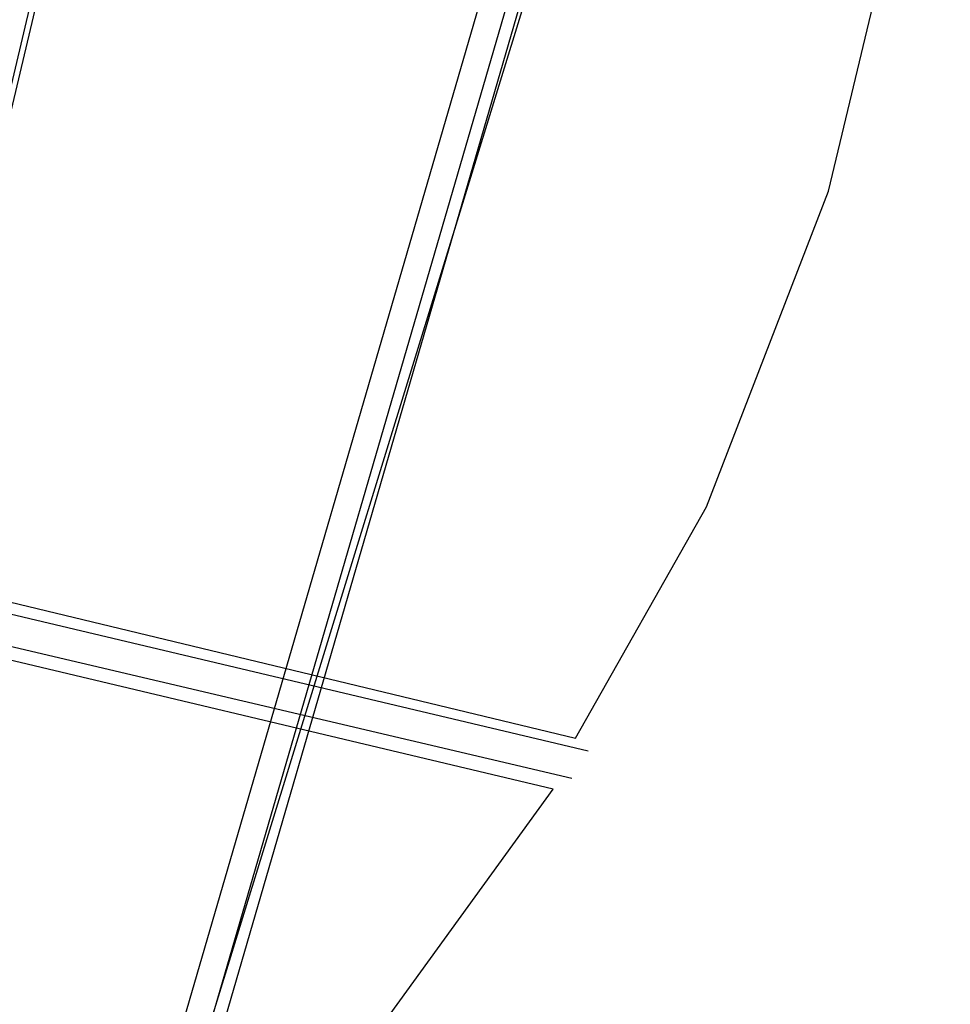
# Model space of a CAD drawing. Header units: feet. Extents: x -79 to 198, y -22 to 181.
# Tile 128 of 256: x 121 to 131, y 34 to 45. Entities that reach past the tile are written whole.
import ezdxf

# ---------------------------------------------------------------- set-up
doc = ezdxf.new("R2010")
doc.units = ezdxf.units.FT
doc.layers.add('A-AREA-UNIDAD', color=30, linetype='CONTINUOUS')
doc.layers.add('A-LINEA', color=7, linetype='CONTINUOUS')

msp = doc.modelspace()

# ---------------------------------------------------------------- linework, layer by layer
at = {"layer": 'A-AREA-UNIDAD'}
for points in [[(106.912, 44.2844), (118.752, 41.44), (119.808, 41.4044), (119.84, 40.3556), (119.392, 38.56), (126.56, 36.8356), (127.968, 39.3244), (129.28, 42.72), (130.24, 46.72), (130.592, 50.1689), (130.4, 55.1289), (128.992, 61.5289), (128.608, 64.7289), (128.64, 68.96), (129.28, 72.8), (118.048, 75.4133), (118, 75.6444), (117.472, 75.7689), (116.24, 75.68), (104.08, 78.5244)], [(107.92, 20.2489), (113.92, 24.1956), (119.92, 28.96), (123.648, 32.6044), (126.32, 36.2844), (119.28, 37.9556), (119.232, 38.5244), (119.008, 38.0089), (105.632, 41.1556)]]:
    msp.add_lwpolyline(points, dxfattribs=at)
at = {"layer": 'A-LINEA'}
for p, q in [((121.4569, 29.7348), (130.044, 59.2375)), ((121.5643, 29.6064), (130.1983, 59.2834)), ((121.233, 29.9818), (129.7226, 59.1491)), ((120.7285, 27.6071), (130.3389, 58.7925)), ((119.8667, 41.2311), (121.6133, 48.6178)), ((119.2667, 38.4578), (126.6933, 36.6978)), ((119.2, 38.1244), (126.52, 36.4044))]:
    msp.add_line(p, q, dxfattribs=at)
msp.add_lwpolyline([(117, 59.0311), (123.76, 57.4311), (119.84, 40.8844)], dxfattribs=at)

doc.saveas('drawing.dxf')
